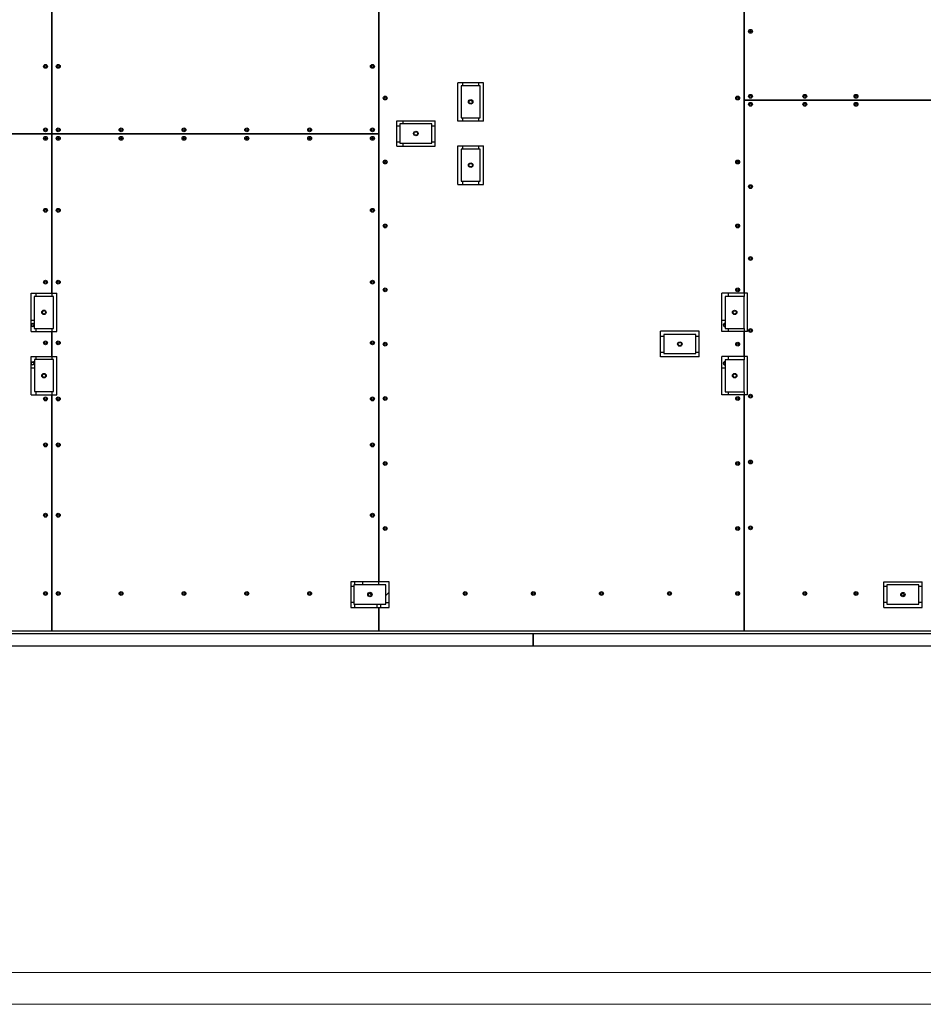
# Model space of a CAD drawing. Header units: millimetres. Extents: x 0 to 841, y 0 to 594.
# Tile 3 of 92: x 137 to 278, y 0 to 154. Entities that reach past the tile are written whole.
import ezdxf

# ---------------------------------------------------------------- set-up
doc = ezdxf.new("R2010")
doc.units = ezdxf.units.MM
doc.layers.add('TRAIT-FORT', color=4, linetype='Continuous', lineweight=25)

msp = doc.modelspace()

# ---------------------------------------------------------------- linework, layer by layer
at = {"color": 7, "linetype": 'Continuous', "lineweight": 18}
for p, q in [((836, 5), (5, 5)), ((841, 0), (0, 0))]:
    msp.add_line(p, q, dxfattribs=at)
at = {"layer": 'TRAIT-FORT', "color": 4, "linetype": 'Continuous', "lineweight": 25}
for p, q in [((192.905, 213.092), (192.905, 136.143)), ((192.91, 65.585), (192.91, 208.592)), ((250.01, 205.859), (250.01, 110.714)), ((250.015, 141.392), (250.015, 205.359)), ((141.81, 160.595), (141.81, 110.723)), ((141.805, 160.097), (141.805, 136.143)), ((141.815, 136.143), (141.815, 160.097)), ((192.915, 66.085), (192.915, 156.442)), ((250.005, 156.442), (250.005, 111.214)), ((205.277, 138.145), (205.277, 144.145)), ((209.277, 144.145), (205.277, 144.145)), ((205.777, 143.642), (205.777, 138.642)), ((208.777, 143.642), (205.777, 143.642)), ((206.01, 144.145), (206.01, 143.642)), ((208.51, 144.145), (208.51, 143.642)), ((208.777, 138.642), (208.777, 143.642)), ((209.277, 138.145), (209.277, 144.145)), ((250.015, 111.214), (250.015, 141.392)), ((250.015, 141.392), (292.609, 141.392)), ((292.609, 141.392), (250.015, 141.392)), ((252.51, 141.392), (252.51, 141.392)), ((205.777, 138.642), (208.777, 138.642)), ((206.01, 138.642), (206.01, 138.145)), ((208.51, 138.642), (208.51, 138.145)), ((195.705, 138.195), (201.705, 138.195)), ((195.705, 134.195), (195.705, 138.195)), ((195.705, 137.392), (196.205, 137.392)), ((196.205, 137.693), (196.205, 134.693)), ((201.205, 137.693), (196.205, 137.693)), ((196.66, 138.195), (196.66, 137.693)), ((201.205, 134.693), (201.205, 137.693)), ((201.205, 137.392), (201.705, 137.392)), ((201.705, 134.195), (201.705, 138.195)), ((209.277, 138.145), (205.277, 138.145)), ((141.805, 136.143), (92.56, 136.143)), ((92.56, 136.142), (141.805, 136.142)), ((139.31, 136.143), (139.31, 136.142)), ((141.805, 136.142), (141.805, 111.225)), ((192.905, 136.143), (141.815, 136.143)), ((141.815, 136.142), (192.905, 136.142)), ((141.815, 111.225), (141.815, 136.142)), ((144.31, 136.143), (144.31, 136.142)), ((190.41, 136.142), (190.41, 136.143)), ((192.905, 136.142), (192.905, 66.085)), ((195.705, 134.892), (196.205, 134.892)), ((195.705, 134.195), (201.705, 134.195)), ((196.205, 134.693), (201.205, 134.693)), ((196.66, 134.693), (196.66, 134.195)), ((201.205, 134.892), (201.705, 134.892)), ((205.277, 134.246), (209.277, 134.246)), ((205.277, 128.246), (205.277, 134.246)), ((206.01, 134.246), (206.01, 133.744)), ((208.51, 134.246), (208.51, 133.744)), ((209.277, 128.246), (209.277, 134.246)), ((208.777, 133.744), (205.777, 133.744)), ((205.777, 133.744), (205.777, 128.744)), ((208.777, 128.744), (208.777, 133.744)), ((205.277, 128.246), (209.277, 128.246)), ((205.777, 128.744), (208.777, 128.744)), ((206.01, 128.744), (206.01, 128.246)), ((208.51, 128.744), (208.51, 128.246)), ((138.566, 111.225), (141.805, 111.225)), ((138.566, 105.225), (138.566, 111.225)), ((139.31, 111.225), (139.31, 110.723)), ((141.815, 111.225), (142.566, 111.225)), ((142.566, 105.225), (142.566, 111.225)), ((250.005, 111.214), (246.534, 111.214)), ((246.534, 105.214), (246.534, 111.214)), ((247.51, 111.214), (247.51, 110.714)), ((250.534, 111.214), (250.015, 111.214)), ((250.534, 105.214), (250.534, 111.214)), ((142.066, 110.723), (139.066, 110.723)), ((139.066, 110.723), (139.066, 105.723)), ((142.066, 105.723), (142.066, 110.723)), ((250.034, 110.714), (247.034, 110.714)), ((247.034, 110.714), (247.034, 105.714)), ((250.034, 105.714), (250.034, 110.714)), ((138.566, 106.992), (139.066, 106.992)), ((246.534, 106.992), (247.034, 106.992)), ((138.566, 105.225), (141.805, 105.225)), ((139.066, 105.723), (142.066, 105.723)), ((139.31, 105.723), (139.31, 105.225)), ((141.805, 105.225), (141.805, 101.327)), ((141.81, 105.723), (141.81, 100.825)), ((141.815, 101.327), (141.815, 105.225)), ((141.815, 105.225), (142.566, 105.225)), ((242.962, 105.264), (236.962, 105.264)), ((236.962, 101.264), (236.962, 105.264)), ((237.462, 104.764), (237.462, 101.764)), ((242.462, 104.764), (237.462, 104.764)), ((242.462, 101.764), (242.462, 104.764)), ((242.962, 101.264), (242.962, 105.264)), ((250.005, 105.214), (246.534, 105.214)), ((246.983, 106.029), (247.034, 106.029)), ((247.034, 105.714), (250.034, 105.714)), ((247.51, 105.714), (247.51, 105.214)), ((250.005, 105.214), (250.005, 101.315)), ((250.01, 105.714), (250.01, 100.815)), ((250.015, 101.315), (250.015, 105.214)), ((250.534, 105.214), (250.015, 105.214)), ((236.962, 104.492), (237.462, 104.492)), ((242.462, 104.492), (242.962, 104.492)), ((236.962, 101.992), (237.462, 101.992)), ((237.462, 101.764), (242.462, 101.764)), ((242.462, 101.992), (242.962, 101.992)), ((138.568, 101.327), (141.805, 101.327)), ((138.568, 95.327), (138.568, 101.327)), ((139.068, 100.825), (139.068, 95.825)), ((142.068, 100.825), (139.068, 100.825)), ((139.31, 101.327), (139.31, 100.825)), ((141.815, 101.327), (142.568, 101.327)), ((142.068, 95.825), (142.068, 100.825)), ((142.568, 95.327), (142.568, 101.327)), ((242.962, 101.264), (236.962, 101.264)), ((250.005, 101.315), (246.534, 101.315)), ((246.534, 95.315), (246.534, 101.315)), ((247.034, 100.815), (247.034, 95.815)), ((250.034, 100.815), (247.034, 100.815)), ((247.51, 101.315), (247.51, 100.815)), ((250.534, 101.315), (250.015, 101.315)), ((250.034, 95.815), (250.034, 100.815)), ((250.534, 95.315), (250.534, 101.315)), ((139.068, 99.492), (138.568, 99.492)), ((247.034, 99.492), (246.534, 99.492)), ((246.983, 100.029), (247.034, 100.029)), ((139.068, 95.825), (142.068, 95.825)), ((139.31, 95.825), (139.31, 95.327)), ((141.81, 95.825), (141.81, 62.842)), ((247.034, 95.815), (250.034, 95.815)), ((247.51, 95.815), (247.51, 95.315)), ((250.01, 95.815), (250.01, 62.842)), ((138.568, 95.327), (141.805, 95.327)), ((141.805, 95.327), (141.805, 58.342)), ((141.815, 58.342), (141.815, 95.327)), ((141.815, 95.327), (142.568, 95.327)), ((250.005, 95.315), (246.534, 95.315)), ((250.005, 95.315), (250.005, 58.342)), ((250.015, 58.342), (250.015, 95.315)), ((250.534, 95.315), (250.015, 95.315)), ((192.905, 66.085), (188.521, 66.085)), ((188.521, 66.085), (188.521, 62.085)), ((189.021, 65.342), (188.521, 65.342)), ((194.021, 65.585), (189.021, 65.585)), ((189.021, 65.585), (189.021, 62.585)), ((189.16, 65.585), (189.16, 66.085)), ((190.41, 65.585), (190.41, 66.085)), ((194.521, 66.085), (192.915, 66.085)), ((194.021, 62.585), (194.021, 65.585)), ((194.521, 62.085), (194.521, 66.085)), ((271.836, 62.085), (271.836, 66.085)), ((271.836, 66.085), (277.836, 66.085)), ((272.336, 65.342), (271.836, 65.342)), ((272.336, 65.582), (272.336, 62.582)), ((277.336, 65.582), (272.336, 65.582)), ((277.336, 62.582), (277.336, 65.582)), ((277.836, 65.342), (277.336, 65.342)), ((277.836, 62.085), (277.836, 66.085)), ((191.831, 63.922), (191.358, 64.394)), ((194.521, 64.454), (194.021, 63.954)), ((141.81, 62.842), (141.805, 62.847)), ((141.81, 62.842), (141.805, 62.847)), ((141.81, 62.842), (141.805, 62.842)), ((141.815, 62.847), (141.81, 62.842)), ((141.815, 62.842), (141.81, 62.842)), ((189.021, 62.842), (188.521, 62.842)), ((188.521, 62.085), (192.905, 62.085)), ((189.021, 62.585), (194.021, 62.585)), ((189.16, 62.085), (189.16, 62.585)), ((192.66, 62.085), (192.66, 62.585)), ((192.905, 62.085), (192.905, 58.342)), ((192.915, 58.342), (192.915, 62.085)), ((192.915, 62.085), (194.521, 62.085)), ((193.16, 62.585), (193.16, 62.085)), ((194.021, 62.842), (194.521, 62.842)), ((250.01, 62.842), (250.005, 62.847)), ((250.005, 62.842), (250.01, 62.842)), ((250.015, 62.847), (250.01, 62.842)), ((250.015, 62.842), (250.01, 62.842)), ((272.336, 62.842), (271.836, 62.842)), ((271.836, 62.085), (277.836, 62.085)), ((272.336, 62.582), (277.336, 62.582)), ((277.836, 62.842), (277.336, 62.842)), ((141.805, 60.342), (141.815, 60.342)), ((192.905, 60.342), (192.915, 60.342)), ((250.005, 60.342), (250.015, 60.342)), ((141.805, 58.342), (92.56, 58.342)), ((98.26, 57.992), (217.034, 57.992)), ((192.905, 58.342), (141.815, 58.342)), ((250.005, 58.342), (192.915, 58.342)), ((217.059, 57.992), (217.034, 57.992)), ((217.034, 57.992), (217.034, 55.992)), ((217.059, 57.692), (217.059, 57.992)), ((217.06, 57.842), (217.059, 57.842)), ((217.059, 56.792), (217.059, 57.692)), ((217.059, 57.442), (217.06, 57.442)), ((217.06, 57.042), (217.059, 57.042)), ((217.06, 55.992), (217.06, 57.992)), ((217.06, 57.992), (327.034, 57.992)), ((295.855, 58.342), (250.015, 58.342)), ((217.034, 55.992), (98.26, 55.992)), ((217.059, 56.492), (217.034, 56.492)), ((217.059, 56.492), (217.059, 56.792)), ((217.059, 56.642), (217.06, 56.642)), ((327.034, 55.992), (217.06, 55.992))]:
    msp.add_line(p, q, dxfattribs=at)
for centre, radius in [((251.005, 152.176), 0.3), ((251.005, 152.176), 0.15), ((140.805, 146.692), 0.3), ((140.805, 146.692), 0.15), ((142.805, 146.692), 0.3), ((142.805, 146.692), 0.15), ((191.915, 146.692), 0.3), ((191.915, 146.692), 0.15), ((193.915, 141.742), 0.3), ((193.915, 141.742), 0.15), ((249.005, 141.742), 0.3), ((249.005, 141.742), 0.15), ((251.005, 142.017), 0.3), ((251.005, 142.017), 0.15), ((259.505, 142.017), 0.3), ((259.505, 142.017), 0.15), ((267.505, 142.017), 0.3), ((267.505, 142.017), 0.15), ((207.277, 141.142), 0.35), ((207.277, 141.142), 0.268), ((251.005, 140.767), 0.3), ((251.005, 140.767), 0.15), ((259.505, 140.767), 0.3), ((259.505, 140.767), 0.15), ((267.505, 140.767), 0.3), ((267.505, 140.767), 0.15), ((140.805, 136.767), 0.3), ((142.805, 136.767), 0.3), ((152.627, 136.767), 0.3), ((162.449, 136.767), 0.3), ((172.271, 136.767), 0.3), ((182.093, 136.767), 0.3), ((191.915, 136.767), 0.3), ((140.805, 135.442), 0.3), ((140.805, 136.767), 0.15), ((140.805, 135.442), 0.15), ((142.805, 135.442), 0.3), ((142.805, 136.767), 0.15), ((142.805, 135.442), 0.15), ((152.627, 135.442), 0.3), ((152.627, 136.767), 0.15), ((152.627, 135.442), 0.15), ((162.449, 135.442), 0.3), ((162.449, 136.767), 0.15), ((162.449, 135.442), 0.15), ((172.271, 135.442), 0.3), ((172.271, 136.767), 0.15), ((172.271, 135.442), 0.15), ((182.093, 135.442), 0.3), ((182.093, 136.767), 0.15), ((182.093, 135.442), 0.15), ((191.915, 135.442), 0.3), ((191.915, 136.767), 0.15), ((191.915, 135.442), 0.15), ((198.705, 136.193), 0.35), ((198.705, 136.193), 0.268), ((193.915, 131.742), 0.3), ((193.915, 131.742), 0.15), ((207.277, 131.244), 0.35), ((207.277, 131.244), 0.268), ((249.005, 131.742), 0.3), ((249.005, 131.742), 0.15), ((251.005, 127.892), 0.3), ((251.005, 127.892), 0.15), ((140.805, 124.192), 0.3), ((140.805, 124.192), 0.15), ((142.805, 124.192), 0.3), ((142.805, 124.192), 0.15), ((191.915, 124.192), 0.3), ((191.915, 124.192), 0.15), ((193.915, 121.742), 0.3), ((193.915, 121.742), 0.15), ((249.005, 121.742), 0.3), ((249.005, 121.742), 0.15), ((251.005, 116.642), 0.3), ((251.005, 116.642), 0.15), ((140.805, 112.942), 0.3), ((140.805, 112.942), 0.15), ((142.805, 112.942), 0.3), ((142.805, 112.942), 0.15), ((191.915, 112.942), 0.3), ((191.915, 112.942), 0.15), ((193.915, 111.742), 0.3), ((193.915, 111.742), 0.15), ((249.005, 111.742), 0.3), ((249.005, 111.742), 0.15), ((140.566, 108.223), 0.35), ((140.566, 108.223), 0.268), ((248.534, 108.214), 0.35), ((248.534, 108.214), 0.268), ((138.81, 106.242), 0.215), ((251.005, 105.392), 0.3), ((251.005, 105.392), 0.15), ((140.805, 103.46), 0.3), ((140.805, 103.46), 0.15), ((142.805, 103.46), 0.3), ((142.805, 103.46), 0.15), ((191.915, 103.46), 0.3), ((191.915, 103.46), 0.15), ((193.915, 103.242), 0.3), ((193.915, 103.242), 0.15), ((239.962, 103.264), 0.35), ((239.962, 103.264), 0.268), ((249.005, 103.242), 0.3), ((249.005, 103.242), 0.15), ((138.81, 100.242), 0.215), ((140.568, 98.325), 0.35), ((140.568, 98.325), 0.268), ((248.534, 98.315), 0.35), ((248.534, 98.315), 0.268), ((140.805, 94.685), 0.3), ((140.805, 94.685), 0.15), ((142.805, 94.685), 0.3), ((142.805, 94.685), 0.15), ((191.915, 94.685), 0.3), ((191.915, 94.685), 0.15), ((193.915, 94.742), 0.3), ((193.915, 94.742), 0.15), ((249.005, 94.742), 0.3), ((249.005, 94.742), 0.15), ((251.005, 95.105), 0.3), ((251.005, 95.105), 0.15), ((140.805, 87.492), 0.3), ((142.805, 87.492), 0.3), ((191.915, 87.492), 0.3), ((140.805, 87.492), 0.15), ((142.805, 87.492), 0.15), ((191.915, 87.492), 0.15), ((193.915, 84.576), 0.3), ((193.915, 84.576), 0.15), ((249.005, 84.576), 0.3), ((249.005, 84.576), 0.15), ((251.005, 84.817), 0.3), ((251.005, 84.817), 0.15), ((140.805, 76.492), 0.3), ((140.805, 76.492), 0.15), ((142.805, 76.492), 0.3), ((142.805, 76.492), 0.15), ((191.915, 76.492), 0.3), ((191.915, 76.492), 0.15), ((193.915, 74.426), 0.3), ((193.915, 74.426), 0.15), ((249.005, 74.426), 0.3), ((249.005, 74.426), 0.15), ((251.005, 74.53), 0.3), ((251.005, 74.53), 0.15), ((140.805, 64.242), 0.3), ((140.805, 64.242), 0.15), ((142.805, 64.242), 0.3), ((142.805, 64.242), 0.15), ((152.627, 64.242), 0.3), ((152.627, 64.242), 0.15), ((162.449, 64.242), 0.3), ((162.449, 64.242), 0.15), ((172.271, 64.242), 0.3), ((172.271, 64.242), 0.15), ((182.093, 64.242), 0.3), ((182.093, 64.242), 0.15), ((191.521, 64.085), 0.35), ((191.521, 64.085), 0.268), ((206.415, 64.242), 0.3), ((206.415, 64.242), 0.15), ((217.062, 64.242), 0.3), ((217.062, 64.242), 0.15), ((227.71, 64.242), 0.3), ((227.71, 64.242), 0.15), ((238.357, 64.242), 0.3), ((238.357, 64.242), 0.15), ((249.005, 64.242), 0.3), ((249.005, 64.242), 0.15), ((259.505, 64.242), 0.3), ((259.505, 64.242), 0.15), ((267.505, 64.242), 0.3), ((267.505, 64.242), 0.15), ((274.836, 64.082), 0.35), ((274.836, 64.082), 0.198)]:
    msp.add_circle(centre, radius, dxfattribs=at)
for centre, radius, start, end in [((138.81, 106.242), 0.25, 262.90622, 167.75047), ((247.01, 106.242), 0.25, 84.35214, 275.64786), ((247.01, 106.242), 0.215, 83.42895, 262.90622), ((138.81, 106.242), 0.25, 192.24953, 262.90622), ((138.81, 100.242), 0.25, 262.90622, 165.64773), ((138.81, 100.242), 0.25, 194.35227, 262.90622), ((247.01, 100.242), 0.25, 84.35333, 275.64667), ((247.01, 100.242), 0.215, 83.43034, 262.90622)]:
    msp.add_arc(centre, radius, start, end, dxfattribs=at)

doc.saveas('drawing.dxf')
